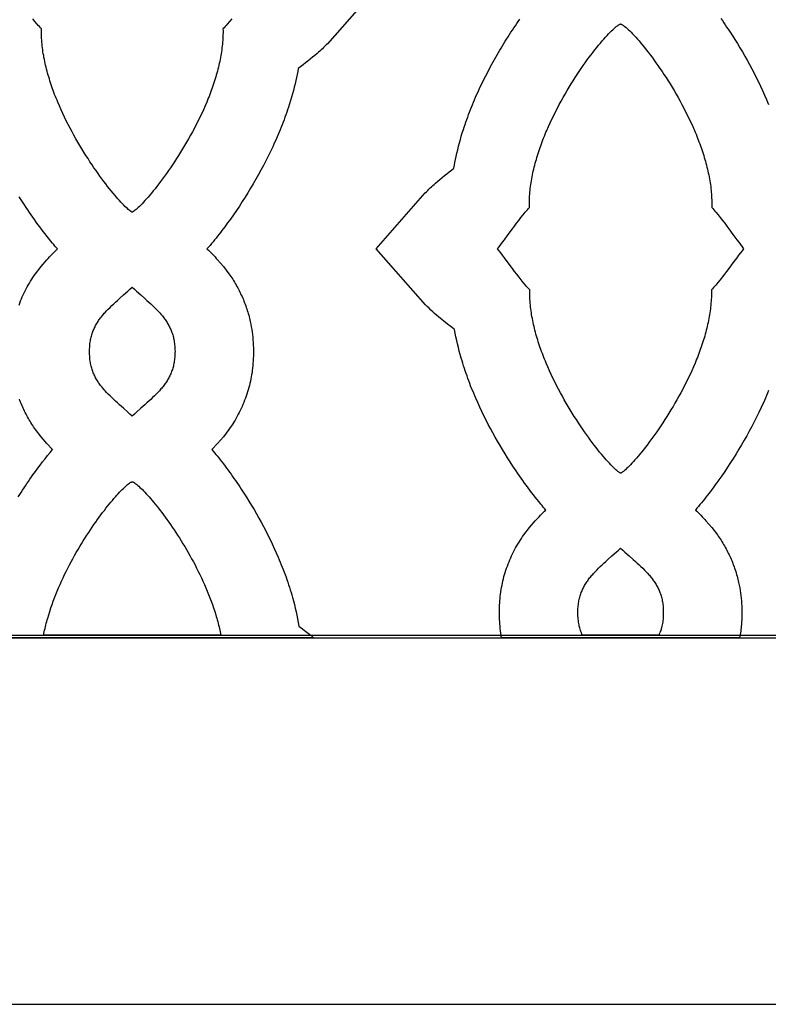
# Model space of a CAD drawing. Extents: x -242 to 227, y -355 to 350.
# Tile 3 of 17: x -43 to 34, y -213 to -113. Entities that reach past the tile are written whole.
import ezdxf

# ---------------------------------------------------------------- set-up
doc = ezdxf.new("R2010")
doc.units = 0
doc.layers.add('Nível Padrão', color=1, linetype='CONTINUOUS')

msp = doc.modelspace()

# ---------------------------------------------------------------- linework, layer by layer
at = {"layer": 'Nível Padrão'}
for points in [[(-96, -176), (96, -176), (96, 176), (-96, 176), (-96, -176)], [(-95.73, -175.73), (95.73, -175.73), (95.73, 175.73), (-95.73, 175.73), (-95.73, -175.73)], [(18.61, -113.45), (18.64, -113.46), (18.68, -113.48), (18.71, -113.49), (18.75, -113.51), (18.8, -113.54), (18.84, -113.57), (18.89, -113.6), (18.94, -113.63), (19.04, -113.71), (19.16, -113.81), (19.28, -113.91), (19.41, -114.03), (19.54, -114.16), (19.69, -114.3), (19.83, -114.46), (19.99, -114.62), (20.15, -114.8), (20.32, -114.99), (20.49, -115.18), (20.67, -115.39), (20.85, -115.61), (21.03, -115.84), (21.22, -116.08), (21.42, -116.32), (21.61, -116.58), (21.81, -116.84), (22.01, -117.11), (22.21, -117.4), (22.42, -117.68), (22.62, -117.98), (22.83, -118.28), (23.03, -118.59), (23.24, -118.91), (23.45, -119.23), (23.65, -119.56), (23.86, -119.9), (24.06, -120.24), (24.27, -120.59), (24.47, -120.94), (24.67, -121.3), (24.86, -121.66), (25.05, -122.02), (25.24, -122.39), (25.43, -122.77), (25.61, -123.14), (25.79, -123.52), (25.96, -123.91), (26.13, -124.29), (26.21, -124.48), (26.3, -124.68), (26.37, -124.87), (26.45, -125.07), (26.53, -125.26), (26.6, -125.46), (26.68, -125.66), (26.75, -125.85), (26.82, -126.05), (26.89, -126.25), (26.95, -126.45), (27.02, -126.64), (27.08, -126.84), (27.14, -127.04), (27.2, -127.24), (27.25, -127.44), (27.31, -127.64), (27.36, -127.83), (27.41, -128.03), (27.46, -128.23), (27.51, -128.43), (27.55, -128.63), (27.59, -128.83), (27.63, -129.02), (27.67, -129.22), (27.7, -129.42), (27.73, -129.62), (27.76, -129.81), (27.79, -130.01), (27.81, -130.21), (27.83, -130.4), (27.85, -130.6), (27.87, -130.79), (27.88, -130.99), (27.89, -131.18), (27.9, -131.37), (27.9, -131.56), (27.91, -131.76), (27.9, -131.95), (27.9, -132.14), (28.01, -132.26), (28.12, -132.38), (28.22, -132.51), (28.33, -132.63), (28.55, -132.9), (28.77, -133.18), (29, -133.46), (29.22, -133.75), (29.43, -134.04), (29.65, -134.33), (30.06, -134.89), (30.46, -135.43), (30.65, -135.69), (30.82, -135.92), (30.99, -136.15), (31.15, -136.35), (30.99, -136.55), (30.82, -136.77), (30.64, -137.01), (30.45, -137.27), (30.05, -137.8), (29.63, -138.37), (29.41, -138.66), (29.19, -138.95), (28.97, -139.23), (28.75, -139.51), (28.52, -139.79), (28.3, -140.06), (28.19, -140.18), (28.08, -140.31), (27.97, -140.43), (27.86, -140.55), (27.87, -140.74), (27.87, -140.93), (27.86, -141.12), (27.86, -141.32), (27.85, -141.51), (27.84, -141.7), (27.82, -141.9), (27.8, -142.09), (27.78, -142.29), (27.76, -142.48), (27.73, -142.68), (27.71, -142.87), (27.68, -143.07), (27.64, -143.27), (27.61, -143.46), (27.57, -143.66), (27.53, -143.86), (27.48, -144.06), (27.44, -144.26), (27.39, -144.45), (27.34, -144.65), (27.29, -144.85), (27.23, -145.05), (27.18, -145.25), (27.12, -145.45), (27.06, -145.64), (27, -145.84), (26.93, -146.04), (26.87, -146.24), (26.8, -146.44), (26.73, -146.63), (26.66, -146.83), (26.59, -147.03), (26.51, -147.22), (26.44, -147.42), (26.36, -147.61), (26.28, -147.81), (26.2, -148), (26.03, -148.39), (25.86, -148.78), (25.69, -149.16), (25.51, -149.54), (25.32, -149.91), (25.13, -150.29), (24.94, -150.66), (24.75, -151.02), (24.55, -151.38), (24.35, -151.74), (24.15, -152.09), (23.95, -152.44), (23.74, -152.78), (23.53, -153.11), (23.33, -153.44), (23.12, -153.76), (22.91, -154.08), (22.71, -154.39), (22.5, -154.69), (22.3, -154.99), (22.09, -155.28), (21.89, -155.56), (21.69, -155.83), (21.5, -156.09), (21.31, -156.35), (21.12, -156.59), (20.93, -156.83), (20.75, -157.06), (20.57, -157.27), (20.4, -157.48), (20.23, -157.68), (20.06, -157.87), (19.91, -158.04), (19.76, -158.21), (19.61, -158.36), (19.48, -158.5), (19.35, -158.63), (19.22, -158.75), (19.11, -158.86), (19, -158.95), (18.9, -159.03), (18.82, -159.09), (18.78, -159.12), (18.74, -159.15), (18.7, -159.17), (18.67, -159.19), (18.64, -159.2), (18.61, -159.21), (18.58, -159.2), (18.55, -159.19), (18.52, -159.17), (18.48, -159.15), (18.44, -159.12), (18.4, -159.09), (18.31, -159.03), (18.21, -158.95), (18.11, -158.86), (17.99, -158.75), (17.87, -158.63), (17.74, -158.5), (17.6, -158.36), (17.46, -158.21), (17.31, -158.04), (17.15, -157.87), (16.99, -157.68), (16.82, -157.48), (16.65, -157.27), (16.47, -157.06), (16.29, -156.83), (16.1, -156.59), (15.91, -156.35), (15.72, -156.09), (15.52, -155.83), (15.32, -155.56), (15.12, -155.28), (14.92, -154.99), (14.71, -154.69), (14.51, -154.39), (14.3, -154.08), (14.1, -153.76), (13.89, -153.44), (13.68, -153.11), (13.48, -152.78), (13.27, -152.44), (13.07, -152.09), (12.87, -151.74), (12.67, -151.38), (12.47, -151.02), (12.27, -150.66), (12.08, -150.29), (11.89, -149.91), (11.71, -149.54), (11.53, -149.16), (11.35, -148.78), (11.18, -148.39), (11.02, -148), (10.94, -147.81), (10.86, -147.61), (10.78, -147.42), (10.7, -147.22), (10.63, -147.03), (10.56, -146.83), (10.49, -146.63), (10.42, -146.44), (10.35, -146.24), (10.28, -146.04), (10.22, -145.84), (10.16, -145.64), (10.1, -145.45), (10.04, -145.25), (9.98, -145.05), (9.93, -144.85), (9.88, -144.65), (9.83, -144.45), (9.78, -144.26), (9.73, -144.06), (9.69, -143.86), (9.65, -143.66), (9.61, -143.46), (9.57, -143.27), (9.54, -143.07), (9.51, -142.87), (9.48, -142.68), (9.46, -142.48), (9.43, -142.29), (9.41, -142.09), (9.4, -141.9), (9.38, -141.7), (9.37, -141.51), (9.36, -141.32), (9.35, -141.12), (9.35, -140.93), (9.35, -140.74), (9.35, -140.55), (9.24, -140.43), (9.13, -140.31), (9.02, -140.18), (8.91, -140.06), (8.69, -139.79), (8.47, -139.51), (8.25, -139.23), (8.02, -138.95), (7.8, -138.66), (7.59, -138.37), (7.16, -137.8), (6.77, -137.27), (6.58, -137.01), (6.4, -136.77), (6.23, -136.55), (6.07, -136.35), (6.22, -136.15), (6.39, -135.92), (6.57, -135.69), (6.76, -135.43), (7.15, -134.89), (7.57, -134.33), (7.78, -134.04), (8, -133.75), (8.22, -133.46), (8.44, -133.18), (8.66, -132.9), (8.88, -132.63), (8.99, -132.51), (9.1, -132.38), (9.21, -132.26), (9.32, -132.14), (9.31, -131.95), (9.31, -131.76), (9.31, -131.56), (9.32, -131.37), (9.32, -131.18), (9.33, -130.99), (9.35, -130.79), (9.36, -130.6), (9.38, -130.4), (9.4, -130.21), (9.43, -130.01), (9.45, -129.81), (9.48, -129.62), (9.51, -129.42), (9.55, -129.22), (9.59, -129.02), (9.62, -128.83), (9.67, -128.63), (9.71, -128.43), (9.76, -128.23), (9.8, -128.03), (9.85, -127.83), (9.91, -127.64), (9.96, -127.44), (10.02, -127.24), (10.08, -127.04), (10.14, -126.84), (10.2, -126.64), (10.26, -126.45), (10.33, -126.25), (10.4, -126.05), (10.47, -125.85), (10.54, -125.66), (10.61, -125.46), (10.69, -125.26), (10.76, -125.07), (10.84, -124.87), (10.92, -124.68), (11, -124.48), (11.08, -124.29), (11.25, -123.91), (11.43, -123.52), (11.6, -123.14), (11.79, -122.77), (11.97, -122.39), (12.16, -122.02), (12.35, -121.66), (12.55, -121.3), (12.75, -120.94), (12.95, -120.59), (13.15, -120.24), (13.36, -119.9), (13.56, -119.56), (13.77, -119.23), (13.98, -118.91), (14.18, -118.59), (14.39, -118.28), (14.6, -117.98), (14.8, -117.68), (15, -117.4), (15.21, -117.11), (15.41, -116.84), (15.61, -116.58), (15.8, -116.32), (15.99, -116.08), (16.18, -115.84), (16.37, -115.61), (16.55, -115.39), (16.73, -115.18), (16.9, -114.99), (17.06, -114.8), (17.23, -114.62), (17.38, -114.46), (17.53, -114.3), (17.67, -114.16), (17.81, -114.03), (17.94, -113.91), (18.06, -113.81), (18.17, -113.71), (18.28, -113.63), (18.33, -113.6), (18.37, -113.57), (18.42, -113.54), (18.46, -113.51), (18.5, -113.49), (18.54, -113.48), (18.58, -113.46), (18.61, -113.45)], [(-35.54, -146.83), (-35.54, -146.69), (-35.53, -146.54), (-35.52, -146.4), (-35.51, -146.26), (-35.5, -146.13), (-35.49, -146), (-35.47, -145.87), (-35.45, -145.74), (-35.43, -145.61), (-35.4, -145.49), (-35.37, -145.37), (-35.34, -145.25), (-35.31, -145.13), (-35.27, -145.02), (-35.24, -144.9), (-35.19, -144.79), (-35.15, -144.68), (-35.11, -144.57), (-35.06, -144.47), (-35.01, -144.36), (-34.96, -144.26), (-34.91, -144.16), (-34.85, -144.06), (-34.79, -143.96), (-34.73, -143.86), (-34.67, -143.76), (-34.61, -143.67), (-34.54, -143.57), (-34.48, -143.48), (-34.41, -143.39), (-34.33, -143.29), (-34.26, -143.2), (-34.19, -143.11), (-34.11, -143.02), (-34.03, -142.93), (-33.95, -142.84), (-33.79, -142.67), (-33.62, -142.49), (-33.44, -142.32), (-33.26, -142.14), (-33.07, -141.96), (-32.88, -141.79), (-32.68, -141.61), (-32.48, -141.43), (-32.06, -141.06), (-31.63, -140.67), (-31.41, -140.47), (-31.18, -140.26), (-30.96, -140.47), (-30.74, -140.67), (-30.3, -141.06), (-29.89, -141.43), (-29.68, -141.61), (-29.49, -141.79), (-29.29, -141.96), (-29.1, -142.14), (-28.92, -142.32), (-28.75, -142.49), (-28.57, -142.67), (-28.41, -142.84), (-28.33, -142.93), (-28.25, -143.02), (-28.18, -143.11), (-28.1, -143.2), (-28.03, -143.29), (-27.96, -143.39), (-27.89, -143.48), (-27.82, -143.57), (-27.75, -143.67), (-27.69, -143.76), (-27.63, -143.86), (-27.57, -143.96), (-27.51, -144.06), (-27.46, -144.16), (-27.4, -144.26), (-27.35, -144.36), (-27.3, -144.47), (-27.25, -144.57), (-27.21, -144.68), (-27.17, -144.79), (-27.13, -144.9), (-27.09, -145.02), (-27.05, -145.13), (-27.02, -145.25), (-26.99, -145.37), (-26.96, -145.49), (-26.94, -145.61), (-26.91, -145.74), (-26.89, -145.87), (-26.88, -146), (-26.86, -146.13), (-26.85, -146.26), (-26.84, -146.4), (-26.83, -146.54), (-26.83, -146.69), (-26.82, -146.83), (-26.83, -146.98), (-26.83, -147.12), (-26.84, -147.26), (-26.85, -147.4), (-26.86, -147.54), (-26.88, -147.67), (-26.89, -147.8), (-26.91, -147.93), (-26.94, -148.05), (-26.96, -148.18), (-26.99, -148.3), (-27.02, -148.42), (-27.05, -148.53), (-27.09, -148.65), (-27.13, -148.76), (-27.17, -148.87), (-27.21, -148.98), (-27.25, -149.09), (-27.3, -149.2), (-27.35, -149.3), (-27.4, -149.41), (-27.46, -149.51), (-27.51, -149.61), (-27.57, -149.71), (-27.63, -149.81), (-27.69, -149.9), (-27.75, -150), (-27.82, -150.09), (-27.89, -150.19), (-27.96, -150.28), (-28.03, -150.37), (-28.1, -150.46), (-28.18, -150.55), (-28.25, -150.64), (-28.33, -150.73), (-28.41, -150.82), (-28.57, -151), (-28.75, -151.17), (-28.92, -151.35), (-29.1, -151.52), (-29.29, -151.7), (-29.49, -151.88), (-29.68, -152.06), (-29.89, -152.24), (-30.3, -152.61), (-30.74, -153), (-30.96, -153.2), (-31.18, -153.4), (-31.41, -153.2), (-31.63, -153), (-32.06, -152.61), (-32.48, -152.24), (-32.68, -152.06), (-32.88, -151.88), (-33.07, -151.7), (-33.26, -151.52), (-33.44, -151.35), (-33.62, -151.17), (-33.79, -151), (-33.95, -150.82), (-34.03, -150.73), (-34.11, -150.64), (-34.19, -150.55), (-34.26, -150.46), (-34.33, -150.37), (-34.41, -150.28), (-34.48, -150.19), (-34.54, -150.09), (-34.61, -150), (-34.67, -149.9), (-34.73, -149.81), (-34.79, -149.71), (-34.85, -149.61), (-34.91, -149.51), (-34.96, -149.41), (-35.01, -149.3), (-35.06, -149.2), (-35.11, -149.09), (-35.15, -148.98), (-35.19, -148.87), (-35.24, -148.76), (-35.27, -148.65), (-35.31, -148.53), (-35.34, -148.42), (-35.37, -148.3), (-35.4, -148.18), (-35.43, -148.05), (-35.45, -147.93), (-35.47, -147.8), (-35.49, -147.67), (-35.5, -147.54), (-35.51, -147.4), (-35.52, -147.26), (-35.53, -147.12), (-35.54, -146.98), (-35.54, -146.83)], [(-22.15, -175.73), (-40.21, -175.73), (-40.18, -175.56), (-40.15, -175.39), (-40.11, -175.21), (-40.07, -175.04), (-40.03, -174.86), (-39.99, -174.69), (-39.94, -174.51), (-39.9, -174.34), (-39.85, -174.17), (-39.8, -173.99), (-39.7, -173.64), (-39.59, -173.3), (-39.48, -172.95), (-39.36, -172.6), (-39.23, -172.26), (-39.1, -171.91), (-38.97, -171.57), (-38.83, -171.23), (-38.69, -170.89), (-38.54, -170.55), (-38.39, -170.21), (-38.23, -169.88), (-38.07, -169.55), (-37.91, -169.22), (-37.75, -168.89), (-37.58, -168.57), (-37.41, -168.25), (-37.24, -167.93), (-37.06, -167.62), (-36.89, -167.31), (-36.71, -167), (-36.53, -166.7), (-36.35, -166.4), (-36.17, -166.11), (-35.99, -165.82), (-35.81, -165.54), (-35.62, -165.26), (-35.44, -164.99), (-35.26, -164.72), (-35.08, -164.46), (-34.9, -164.2), (-34.72, -163.95), (-34.55, -163.7), (-34.37, -163.46), (-34.2, -163.23), (-34.02, -163.01), (-33.86, -162.79), (-33.69, -162.58), (-33.52, -162.37), (-33.36, -162.18), (-33.2, -161.99), (-33.05, -161.81), (-32.9, -161.63), (-32.75, -161.47), (-32.61, -161.31), (-32.47, -161.16), (-32.34, -161.02), (-32.21, -160.89), (-32.08, -160.77), (-31.97, -160.66), (-31.85, -160.55), (-31.75, -160.46), (-31.65, -160.38), (-31.55, -160.3), (-31.46, -160.24), (-31.38, -160.18), (-31.31, -160.14), (-31.27, -160.12), (-31.24, -160.11), (-31.21, -160.1), (-31.18, -160.09), (-31.15, -160.1), (-31.12, -160.11), (-31.09, -160.12), (-31.05, -160.14), (-30.98, -160.18), (-30.9, -160.24), (-30.81, -160.3), (-30.72, -160.38), (-30.62, -160.46), (-30.51, -160.55), (-30.4, -160.66), (-30.28, -160.77), (-30.15, -160.89), (-30.02, -161.02), (-29.89, -161.16), (-29.75, -161.31), (-29.61, -161.47), (-29.46, -161.63), (-29.31, -161.81), (-29.16, -161.99), (-29, -162.18), (-28.84, -162.37), (-28.67, -162.58), (-28.51, -162.79), (-28.34, -163.01), (-28.16, -163.23), (-27.99, -163.47), (-27.82, -163.7), (-27.64, -163.95), (-27.46, -164.2), (-27.28, -164.46), (-27.1, -164.72), (-26.92, -164.99), (-26.74, -165.26), (-26.55, -165.54), (-26.37, -165.82), (-26.19, -166.11), (-26.01, -166.4), (-25.83, -166.7), (-25.65, -167), (-25.48, -167.31), (-25.3, -167.62), (-25.13, -167.93), (-24.95, -168.25), (-24.78, -168.57), (-24.62, -168.89), (-24.45, -169.22), (-24.29, -169.55), (-24.13, -169.88), (-23.97, -170.21), (-23.82, -170.55), (-23.68, -170.89), (-23.53, -171.23), (-23.39, -171.57), (-23.26, -171.91), (-23.13, -172.26), (-23, -172.6), (-22.88, -172.95), (-22.77, -173.3), (-22.66, -173.64), (-22.61, -173.82), (-22.56, -173.99), (-22.51, -174.17), (-22.46, -174.34), (-22.42, -174.52), (-22.37, -174.69), (-22.33, -174.86), (-22.29, -175.04), (-22.25, -175.21), (-22.22, -175.39), (-22.18, -175.56), (-22.15, -175.73)], [(22.49, -175.73), (14.72, -175.73), (14.67, -175.61), (14.61, -175.49), (14.56, -175.36), (14.52, -175.23), (14.48, -175.1), (14.44, -174.96), (14.4, -174.82), (14.37, -174.68), (14.34, -174.54), (14.32, -174.39), (14.3, -174.24), (14.28, -174.08), (14.27, -173.92), (14.26, -173.76), (14.25, -173.6), (14.25, -173.43), (14.25, -173.28), (14.26, -173.14), (14.26, -173), (14.27, -172.86), (14.29, -172.72), (14.3, -172.59), (14.32, -172.46), (14.34, -172.33), (14.36, -172.21), (14.39, -172.08), (14.42, -171.96), (14.45, -171.84), (14.48, -171.72), (14.52, -171.61), (14.55, -171.5), (14.59, -171.39), (14.64, -171.28), (14.68, -171.17), (14.73, -171.06), (14.78, -170.96), (14.83, -170.85), (14.88, -170.75), (14.94, -170.65), (15, -170.55), (15.06, -170.45), (15.12, -170.36), (15.18, -170.26), (15.25, -170.17), (15.31, -170.07), (15.38, -169.98), (15.45, -169.89), (15.53, -169.8), (15.6, -169.71), (15.68, -169.62), (15.76, -169.53), (15.84, -169.44), (16, -169.26), (16.17, -169.09), (16.35, -168.91), (16.53, -168.73), (16.72, -168.56), (16.91, -168.38), (17.11, -168.2), (17.31, -168.02), (17.73, -167.65), (18.16, -167.26), (18.38, -167.06), (18.61, -166.86), (18.83, -167.06), (19.05, -167.26), (19.49, -167.65), (19.9, -168.02), (20.11, -168.2), (20.3, -168.38), (20.5, -168.56), (20.68, -168.73), (20.87, -168.91), (21.04, -169.09), (21.21, -169.26), (21.38, -169.44), (21.46, -169.53), (21.54, -169.62), (21.61, -169.71), (21.69, -169.8), (21.76, -169.89), (21.83, -169.98), (21.9, -170.07), (21.97, -170.17), (22.04, -170.26), (22.1, -170.36), (22.16, -170.45), (22.22, -170.55), (22.28, -170.65), (22.33, -170.75), (22.39, -170.85), (22.44, -170.96), (22.49, -171.06), (22.53, -171.17), (22.58, -171.28), (22.62, -171.39), (22.66, -171.5), (22.7, -171.61), (22.74, -171.72), (22.77, -171.84), (22.8, -171.96), (22.83, -172.08), (22.85, -172.21), (22.88, -172.33), (22.9, -172.46), (22.91, -172.59), (22.93, -172.72), (22.94, -172.86), (22.95, -173), (22.96, -173.14), (22.96, -173.28), (22.96, -173.43), (22.96, -173.6), (22.96, -173.76), (22.95, -173.92), (22.93, -174.08), (22.92, -174.23), (22.9, -174.39), (22.87, -174.53), (22.84, -174.68), (22.81, -174.82), (22.78, -174.96), (22.74, -175.09), (22.7, -175.23), (22.65, -175.36), (22.6, -175.48), (22.55, -175.61), (22.49, -175.73)]]:
    msp.add_lwpolyline(points, close=True, dxfattribs=at)
for points in [[(-6.27, -109.78), (-11.29, -115.46), (-11.42, -115.59), (-11.54, -115.72), (-11.67, -115.84), (-11.8, -115.97), (-11.93, -116.09), (-12.06, -116.21), (-12.2, -116.33), (-12.33, -116.45), (-12.57, -116.65), (-12.8, -116.84), (-13.04, -117.04), (-13.28, -117.23), (-13.52, -117.42), (-13.77, -117.61), (-14.01, -117.8), (-14.26, -117.99), (-14.31, -118.29), (-14.37, -118.6), (-14.43, -118.9), (-14.5, -119.21), (-14.58, -119.55), (-14.66, -119.9), (-14.75, -120.24), (-14.84, -120.58), (-14.94, -120.92), (-15.04, -121.26), (-15.14, -121.6), (-15.25, -121.94), (-15.34, -122.2), (-15.43, -122.45), (-15.52, -122.71), (-15.61, -122.96), (-15.7, -123.21), (-15.8, -123.47), (-15.89, -123.72), (-15.99, -123.97), (-16.09, -124.22), (-16.2, -124.47), (-16.3, -124.72), (-16.41, -124.96), (-16.52, -125.21), (-16.63, -125.46), (-16.74, -125.7), (-16.85, -125.95), (-17.08, -126.43), (-17.32, -126.91), (-17.56, -127.39), (-17.81, -127.86), (-18.06, -128.33), (-18.32, -128.8), (-18.58, -129.27), (-18.85, -129.73), (-19.12, -130.19), (-19.4, -130.65), (-19.68, -131.1), (-19.97, -131.55), (-20.26, -132), (-20.56, -132.44), (-20.87, -132.88), (-21.17, -133.32), (-21.31, -133.52), (-21.46, -133.71), (-21.6, -133.91), (-21.74, -134.11), (-21.89, -134.3), (-22.03, -134.49), (-22.18, -134.69), (-22.33, -134.88), (-22.48, -135.07), (-22.63, -135.26), (-22.78, -135.45), (-22.93, -135.63), (-23.09, -135.82), (-23.24, -136.01), (-23.4, -136.19), (-23.56, -136.37), (-23.42, -136.51), (-23.28, -136.64), (-23.14, -136.78), (-23.01, -136.91), (-22.87, -137.05), (-22.74, -137.19), (-22.61, -137.33), (-22.48, -137.47), (-21.88, -138.17), (-21.32, -138.9), (-21.22, -139.04), (-21.13, -139.18), (-21.04, -139.32), (-20.94, -139.46), (-20.85, -139.6), (-20.77, -139.74), (-20.68, -139.89), (-20.59, -140.03), (-20.51, -140.18), (-20.43, -140.32), (-20.35, -140.47), (-20.28, -140.62), (-20.2, -140.77), (-20.13, -140.92), (-20.06, -141.07), (-19.99, -141.23), (-19.92, -141.38), (-19.85, -141.53), (-19.79, -141.69), (-19.73, -141.85), (-19.67, -142), (-19.61, -142.16), (-19.56, -142.32), (-19.5, -142.48), (-19.45, -142.64), (-19.4, -142.8), (-19.35, -142.96), (-19.31, -143.12), (-19.26, -143.28), (-19.22, -143.44), (-19.18, -143.61), (-19.15, -143.77), (-19.09, -144.04), (-19.04, -144.3), (-19, -144.57), (-18.96, -144.83), (-18.92, -145.1), (-18.9, -145.37), (-18.87, -145.63), (-18.85, -145.9), (-18.84, -146.17), (-18.83, -146.44), (-18.82, -146.71), (-18.82, -146.98), (-18.83, -147.25), (-18.84, -147.52), (-18.85, -147.78), (-18.87, -148.05), (-18.89, -148.28), (-18.92, -148.51), (-18.94, -148.73), (-18.97, -148.96), (-19.01, -149.18), (-19.05, -149.4), (-19.09, -149.62), (-19.14, -149.85), (-19.19, -150.07), (-19.24, -150.28), (-19.3, -150.5), (-19.36, -150.72), (-19.42, -150.94), (-19.49, -151.15), (-19.56, -151.36), (-19.64, -151.58), (-19.72, -151.79), (-19.8, -152), (-19.89, -152.21), (-19.98, -152.41), (-20.07, -152.62), (-20.17, -152.82), (-20.27, -153.02), (-20.37, -153.22), (-20.48, -153.42), (-20.59, -153.62), (-20.7, -153.82), (-20.82, -154.01), (-20.94, -154.2), (-21.06, -154.39), (-21.19, -154.58), (-21.32, -154.76), (-21.88, -155.5), (-22.48, -156.19), (-23.05, -156.79), (-23.06, -156.81), (-22.92, -156.97), (-22.79, -157.13), (-22.65, -157.3), (-22.52, -157.46), (-22.36, -157.66), (-22.2, -157.87), (-22.04, -158.07), (-21.88, -158.28), (-21.72, -158.49), (-21.57, -158.7), (-21.41, -158.91), (-21.26, -159.12), (-21.11, -159.33), (-20.96, -159.54), (-20.81, -159.75), (-20.66, -159.96), (-20.51, -160.18), (-20.36, -160.39), (-20.22, -160.61), (-20.08, -160.83), (-19.8, -161.24), (-19.54, -161.66), (-19.28, -162.08), (-19.02, -162.5), (-18.76, -162.93), (-18.52, -163.36), (-18.27, -163.79), (-18.03, -164.22), (-17.8, -164.66), (-17.57, -165.1), (-17.35, -165.54), (-17.13, -165.98), (-16.91, -166.43), (-16.7, -166.88), (-16.5, -167.33), (-16.3, -167.78), (-16.19, -168.03), (-16.09, -168.28), (-15.99, -168.54), (-15.89, -168.79), (-15.79, -169.04), (-15.69, -169.3), (-15.6, -169.55), (-15.5, -169.81), (-15.41, -170.06), (-15.33, -170.32), (-15.24, -170.58), (-15.16, -170.84), (-15.07, -171.1), (-14.99, -171.36), (-14.92, -171.62), (-14.84, -171.88), (-14.74, -172.24), (-14.65, -172.6), (-14.56, -172.96), (-14.47, -173.33), (-14.39, -173.69), (-14.32, -174.06), (-14.25, -174.42), (-14.19, -174.79), (-13.83, -175.07), (-13.48, -175.35), (-13.12, -175.63), (-12.77, -175.91), (-12.67, -176), (-49.69, -176)], [(-21.04, -112.92), (-21.26, -113.2), (-21.49, -113.46), (-21.6, -113.59), (-21.71, -113.72), (-21.82, -113.84), (-21.93, -113.96), (-21.92, -114.15), (-21.92, -114.34), (-21.93, -114.53), (-21.93, -114.72), (-21.94, -114.91), (-21.95, -115.11), (-21.97, -115.3), (-21.99, -115.5), (-22.01, -115.69), (-22.03, -115.89), (-22.05, -116.08), (-22.08, -116.28), (-22.11, -116.48), (-22.15, -116.67), (-22.18, -116.87), (-22.22, -117.07), (-22.26, -117.27), (-22.31, -117.46), (-22.35, -117.66), (-22.4, -117.86), (-22.45, -118.06), (-22.5, -118.26), (-22.55, -118.46), (-22.61, -118.65), (-22.67, -118.85), (-22.73, -119.05), (-22.79, -119.25), (-22.86, -119.45), (-22.92, -119.64), (-22.99, -119.84), (-23.06, -120.04), (-23.13, -120.24), (-23.2, -120.43), (-23.28, -120.63), (-23.35, -120.83), (-23.43, -121.02), (-23.51, -121.22), (-23.59, -121.41), (-23.76, -121.8), (-23.93, -122.18), (-24.1, -122.57), (-24.28, -122.94), (-24.47, -123.32), (-24.65, -123.69), (-24.85, -124.06), (-25.04, -124.43), (-25.24, -124.79), (-25.44, -125.14), (-25.64, -125.5), (-25.84, -125.84), (-26.05, -126.18), (-26.25, -126.52), (-26.46, -126.85), (-26.67, -127.17), (-26.88, -127.49), (-27.08, -127.8), (-27.29, -128.1), (-27.49, -128.39), (-27.69, -128.68), (-27.9, -128.96), (-28.09, -129.23), (-28.29, -129.5), (-28.48, -129.75), (-28.67, -130), (-28.86, -130.24), (-29.04, -130.46), (-29.22, -130.68), (-29.39, -130.89), (-29.56, -131.09), (-29.72, -131.27), (-29.88, -131.45), (-30.03, -131.61), (-30.18, -131.77), (-30.31, -131.91), (-30.44, -132.04), (-30.57, -132.16), (-30.68, -132.26), (-30.79, -132.35), (-30.88, -132.43), (-30.97, -132.5), (-31.01, -132.53), (-31.05, -132.55), (-31.09, -132.57), (-31.12, -132.59), (-31.15, -132.61), (-31.18, -132.62), (-31.21, -132.61), (-31.24, -132.59), (-31.27, -132.57), (-31.31, -132.55), (-31.35, -132.53), (-31.39, -132.5), (-31.48, -132.43), (-31.58, -132.35), (-31.68, -132.26), (-31.8, -132.16), (-31.92, -132.04), (-32.05, -131.91), (-32.19, -131.77), (-32.33, -131.61), (-32.48, -131.45), (-32.64, -131.27), (-32.8, -131.09), (-32.97, -130.89), (-33.14, -130.68), (-33.32, -130.46), (-33.5, -130.24), (-33.69, -130), (-33.88, -129.75), (-34.07, -129.5), (-34.27, -129.23), (-34.47, -128.96), (-34.67, -128.68), (-34.87, -128.39), (-35.08, -128.1), (-35.28, -127.8), (-35.49, -127.49), (-35.69, -127.17), (-35.9, -126.85), (-36.11, -126.52), (-36.31, -126.18), (-36.52, -125.84), (-36.72, -125.5), (-36.92, -125.14), (-37.12, -124.79), (-37.32, -124.43), (-37.52, -124.06), (-37.71, -123.69), (-37.9, -123.32), (-38.08, -122.94), (-38.26, -122.57), (-38.44, -122.18), (-38.61, -121.8), (-38.77, -121.41), (-38.85, -121.22), (-38.93, -121.02), (-39.01, -120.83), (-39.09, -120.63), (-39.16, -120.43), (-39.23, -120.24), (-39.3, -120.04), (-39.37, -119.84), (-39.44, -119.64), (-39.51, -119.45), (-39.57, -119.25), (-39.63, -119.05), (-39.69, -118.85), (-39.75, -118.65), (-39.81, -118.46), (-39.86, -118.26), (-39.91, -118.06), (-39.96, -117.86), (-40.01, -117.66), (-40.06, -117.46), (-40.1, -117.27), (-40.14, -117.07), (-40.18, -116.87), (-40.21, -116.67), (-40.25, -116.48), (-40.28, -116.28), (-40.31, -116.08), (-40.33, -115.89), (-40.36, -115.69), (-40.38, -115.5), (-40.39, -115.3), (-40.41, -115.11), (-40.42, -114.91), (-40.43, -114.72), (-40.44, -114.53), (-40.44, -114.34), (-40.44, -114.15), (-40.44, -113.96), (-40.55, -113.84), (-40.65, -113.72), (-40.76, -113.59), (-40.87, -113.46), (-41.1, -113.2), (-41.32, -112.92)], [(33.7, -150.81), (33.59, -151.06), (33.49, -151.31), (33.38, -151.56), (33.27, -151.8), (33.16, -152.05), (33.05, -152.3), (32.94, -152.54), (32.71, -153.02), (32.47, -153.5), (32.23, -153.98), (31.98, -154.46), (31.73, -154.93), (31.47, -155.4), (31.21, -155.86), (30.94, -156.32), (30.67, -156.78), (30.39, -157.24), (30.11, -157.69), (29.82, -158.14), (29.52, -158.59), (29.23, -159.04), (28.92, -159.48), (28.61, -159.91), (28.47, -160.11), (28.33, -160.31), (28.19, -160.5), (28.05, -160.7), (27.9, -160.89), (27.76, -161.09), (27.61, -161.28), (27.46, -161.47), (27.31, -161.66), (27.16, -161.85), (27.01, -162.04), (26.85, -162.23), (26.7, -162.41), (26.54, -162.6), (26.39, -162.78), (26.23, -162.97), (26.37, -163.1), (26.51, -163.24), (26.65, -163.37), (26.78, -163.51), (26.92, -163.65), (27.05, -163.79), (27.18, -163.93), (27.31, -164.07), (27.91, -164.76), (28.47, -165.5), (28.56, -165.63), (28.66, -165.77), (28.75, -165.91), (28.85, -166.05), (28.94, -166.19), (29.02, -166.34), (29.11, -166.48), (29.19, -166.63), (29.28, -166.77), (29.36, -166.92), (29.44, -167.07), (29.51, -167.22), (29.59, -167.36), (29.66, -167.52), (29.73, -167.67), (29.8, -167.82), (29.87, -167.97), (29.94, -168.13), (30, -168.28), (30.06, -168.44), (30.12, -168.6), (30.18, -168.75), (30.23, -168.91), (30.29, -169.07), (30.34, -169.23), (30.39, -169.39), (30.44, -169.55), (30.48, -169.71), (30.52, -169.88), (30.57, -170.04), (30.61, -170.2), (30.64, -170.37), (30.7, -170.63), (30.75, -170.9), (30.79, -171.16), (30.83, -171.43), (30.86, -171.69), (30.89, -171.96), (30.92, -172.23), (30.94, -172.5), (30.95, -172.77), (30.96, -173.03), (30.97, -173.3), (30.97, -173.57), (30.96, -173.84), (30.95, -174.11), (30.94, -174.38), (30.92, -174.65), (30.9, -174.82), (30.89, -174.99), (30.87, -175.16), (30.85, -175.33), (30.82, -175.49), (30.8, -175.66), (30.77, -175.83), (30.74, -176), (6.48, -176), (6.44, -175.77), (6.4, -175.53), (6.37, -175.29), (6.34, -175.06), (6.32, -174.82), (6.29, -174.58), (6.28, -174.35), (6.26, -174.11), (6.26, -173.87), (6.25, -173.63), (6.25, -173.4), (6.25, -173.16), (6.26, -172.92), (6.27, -172.68), (6.28, -172.44), (6.3, -172.21), (6.32, -171.98), (6.34, -171.75), (6.37, -171.53), (6.4, -171.3), (6.44, -171.08), (6.47, -170.86), (6.52, -170.64), (6.56, -170.41), (6.61, -170.19), (6.67, -169.97), (6.72, -169.76), (6.78, -169.54), (6.85, -169.32), (6.92, -169.11), (6.99, -168.9), (7.06, -168.68), (7.14, -168.47), (7.23, -168.26), (7.31, -168.05), (7.4, -167.85), (7.5, -167.64), (7.59, -167.44), (7.69, -167.24), (7.8, -167.04), (7.9, -166.84), (8.01, -166.64), (8.13, -166.44), (8.25, -166.25), (8.37, -166.06), (8.49, -165.87), (8.62, -165.68), (8.75, -165.5), (9.31, -164.76), (9.9, -164.07), (10.03, -163.93), (10.17, -163.79), (10.3, -163.65), (10.43, -163.51), (10.57, -163.37), (10.71, -163.24), (10.85, -163.1), (10.99, -162.97), (10.86, -162.82), (10.73, -162.67), (10.6, -162.52), (10.48, -162.37), (10.29, -162.14), (10.1, -161.9), (9.91, -161.66), (9.73, -161.43), (9.54, -161.19), (9.36, -160.95), (9.18, -160.71), (9, -160.47), (8.82, -160.22), (8.65, -159.98), (8.47, -159.73), (8.3, -159.48), (8.13, -159.24), (7.96, -158.99), (7.79, -158.74), (7.62, -158.49), (7.35, -158.07), (7.09, -157.66), (6.83, -157.24), (6.57, -156.82), (6.32, -156.4), (6.07, -155.97), (5.83, -155.54), (5.59, -155.11), (5.35, -154.68), (5.12, -154.25), (4.9, -153.81), (4.68, -153.37), (4.46, -152.92), (4.25, -152.48), (4.05, -152.03), (3.84, -151.58), (3.74, -151.33), (3.63, -151.08), (3.53, -150.83), (3.42, -150.58), (3.32, -150.33), (3.23, -150.07), (3.13, -149.82), (3.04, -149.56), (2.95, -149.31), (2.86, -149.05), (2.77, -148.8), (2.68, -148.54), (2.6, -148.28), (2.52, -148.02), (2.44, -147.76), (2.36, -147.5), (2.26, -147.14), (2.16, -146.78), (2.07, -146.41), (1.98, -146.05), (1.9, -145.69), (1.82, -145.32), (1.75, -144.95), (1.68, -144.58), (1.32, -144.3), (0.96, -144.02), (0.6, -143.73), (0.24, -143.45), (0.04, -143.28), (-0.16, -143.12), (-0.35, -142.95), (-0.54, -142.77), (-0.73, -142.6), (-0.92, -142.42), (-1.1, -142.24), (-1.28, -142.06), (-6.3, -136.37), (-1.31, -130.67), (-1.18, -130.54), (-1.06, -130.41), (-0.93, -130.29), (-0.8, -130.16), (-0.67, -130.04), (-0.54, -129.92), (-0.41, -129.8), (-0.27, -129.68), (-0.04, -129.48), (0.19, -129.29), (0.42, -129.1), (0.66, -128.9), (0.89, -128.71), (1.13, -128.52), (1.37, -128.34), (1.61, -128.15), (1.67, -127.85), (1.72, -127.55), (1.78, -127.25), (1.84, -126.95), (1.92, -126.6), (2, -126.26), (2.09, -125.91), (2.18, -125.57), (2.27, -125.23), (2.37, -124.88), (2.47, -124.54), (2.58, -124.21), (2.66, -123.95), (2.75, -123.69), (2.84, -123.44), (2.93, -123.18), (3.02, -122.93), (3.11, -122.67), (3.21, -122.42), (3.31, -122.17), (3.41, -121.92), (3.51, -121.67), (3.61, -121.42), (3.72, -121.17), (3.82, -120.92), (3.93, -120.67), (4.04, -120.42), (4.16, -120.18), (4.27, -119.93), (4.39, -119.69), (4.5, -119.45), (4.62, -119.21), (4.74, -118.97), (4.86, -118.73), (4.99, -118.49), (5.11, -118.25), (5.24, -118.01), (5.36, -117.77), (5.49, -117.53), (5.62, -117.3), (5.75, -117.06), (5.88, -116.83), (6.02, -116.59), (6.15, -116.36), (6.29, -116.13), (6.43, -115.9), (6.57, -115.67), (6.71, -115.44), (6.85, -115.21), (6.99, -114.98), (7.13, -114.75), (7.28, -114.53), (7.43, -114.3), (7.58, -114.08), (7.73, -113.85), (7.88, -113.63), (8.03, -113.41), (8.18, -113.19), (8.34, -112.97)], [(28.83, -112.9), (28.98, -113.11), (29.13, -113.33), (29.28, -113.54), (29.42, -113.76), (29.57, -113.97), (29.71, -114.19), (29.98, -114.6), (30.25, -115.02), (30.51, -115.44), (30.77, -115.87), (31.02, -116.29), (31.27, -116.72), (31.52, -117.15), (31.75, -117.58), (31.99, -118.02), (32.22, -118.46), (32.44, -118.9), (32.66, -119.34), (32.88, -119.79), (33.08, -120.24), (33.29, -120.69), (33.49, -121.14), (33.6, -121.4), (33.7, -121.65)], [(-42.72, -142.09), (-42.65, -141.88), (-42.56, -141.67), (-42.48, -141.46), (-42.39, -141.25), (-42.29, -141.05), (-42.2, -140.84), (-42.1, -140.64), (-41.99, -140.44), (-41.89, -140.24), (-41.78, -140.05), (-41.66, -139.85), (-41.54, -139.66), (-41.42, -139.46), (-41.3, -139.27), (-41.17, -139.09), (-41.04, -138.9), (-40.48, -138.17), (-39.89, -137.47), (-39.75, -137.33), (-39.62, -137.19), (-39.49, -137.05), (-39.35, -136.91), (-39.22, -136.78), (-39.08, -136.64), (-38.94, -136.51), (-38.8, -136.37), (-38.93, -136.23), (-39.06, -136.08), (-39.19, -135.93), (-39.31, -135.78), (-39.5, -135.54), (-39.69, -135.31), (-39.88, -135.07), (-40.06, -134.83), (-40.25, -134.59), (-40.43, -134.36), (-40.61, -134.11), (-40.79, -133.87), (-40.97, -133.63), (-41.14, -133.38), (-41.32, -133.14), (-41.49, -132.89), (-41.66, -132.64), (-41.83, -132.39), (-42, -132.14), (-42.17, -131.89), (-42.44, -131.48), (-42.7, -131.07)], [(-42.8, -161.62), (-42.65, -161.39), (-42.51, -161.17), (-42.36, -160.94), (-42.21, -160.71), (-42.06, -160.49), (-41.91, -160.27), (-41.76, -160.05), (-41.61, -159.82), (-41.45, -159.6), (-41.3, -159.38), (-41.06, -159.05), (-40.82, -158.72), (-40.57, -158.4), (-40.33, -158.07), (-40.07, -157.75), (-39.82, -157.43), (-39.56, -157.12), (-39.3, -156.81), (-39.31, -156.79), (-39.89, -156.19), (-40.48, -155.5), (-41.04, -154.76), (-41.14, -154.63), (-41.23, -154.49), (-41.33, -154.35), (-41.42, -154.21), (-41.51, -154.07), (-41.6, -153.92), (-41.68, -153.78), (-41.77, -153.63), (-41.85, -153.49), (-41.93, -153.34), (-42.01, -153.19), (-42.09, -153.04), (-42.16, -152.89), (-42.24, -152.74), (-42.31, -152.59), (-42.38, -152.44), (-42.44, -152.29), (-42.51, -152.13), (-42.57, -151.98), (-42.63, -151.82), (-42.69, -151.66)], [(-112.41, -213.33), (112.41, -213.33)]]:
    msp.add_lwpolyline(points, dxfattribs=at)

doc.saveas('drawing.dxf')
